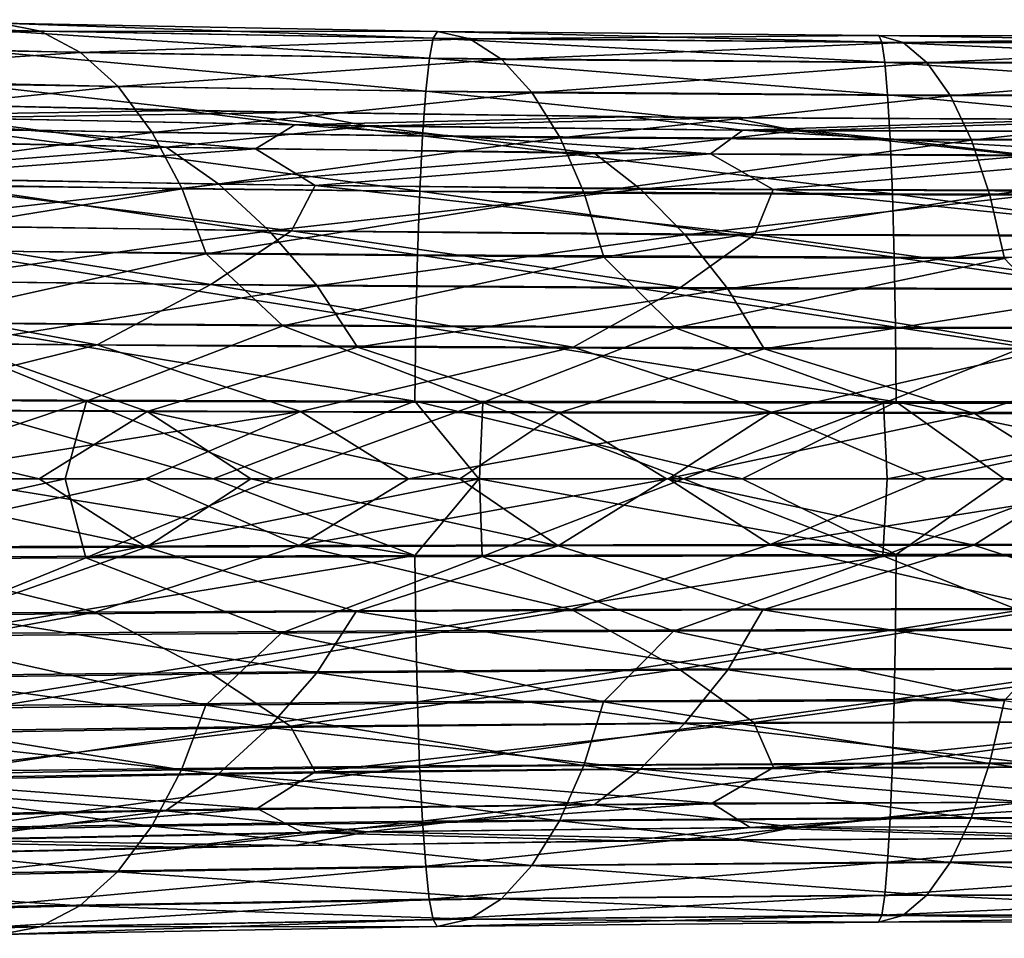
# Model space of a CAD drawing. Header units: metres. Extents: x -240 to 45, y -77 to 27.
# Tile 153 of 256: x -99 to -77, y -10 to 10. Entities that reach past the tile are written whole.
import ezdxf

# ---------------------------------------------------------------- set-up
doc = ezdxf.new("R2010")
doc.units = ezdxf.units.M
doc.layers.add('solid_MASSBILD_K_E_SW0001', color=7, linetype='CONTINUOUS')

msp = doc.modelspace()

# ---------------------------------------------------------------- linework, layer by layer
at = {"layer": 'solid_MASSBILD_K_E_SW0001'}
for points in [[(-98.407379, 9.877943, 367.251221), (-107.756943, 10.127738, 365.563782), (-99.299454, 10.048598, 368.892883)], [(-106.713608, 9.639575, 364.020782), (-107.756943, 10.127738, 365.563782), (-98.407379, 9.877943, 367.251221)], [(-99.299454, 10.048598, 368.892883), (-99.548431, 9.898787, 370.624603), (-89.743271, 9.722476, 371.506622)], [(-89.651009, 9.870008, 369.792175), (-99.299454, 10.048598, 368.892883), (-89.743271, 9.722476, 371.506622)], [(-98.407379, 9.877943, 367.251221), (-99.299454, 10.048598, 368.892883), (-89.651009, 9.870008, 369.792175)], [(-97.530266, 9.407645, 365.663055), (-106.713608, 9.639575, 364.020782), (-98.407379, 9.877943, 367.251221)], [(-99.548431, 9.898787, 370.624603), (-99.784882, 9.447427, 372.304962), (-89.827881, 9.278839, 373.169647)], [(-89.743271, 9.722476, 371.506622), (-99.548431, 9.898787, 370.624603), (-89.827881, 9.278839, 373.169647)], [(-88.934258, 9.708456, 368.108063), (-98.407379, 9.877943, 367.251221), (-89.651009, 9.870008, 369.792175)], [(-97.530266, 9.407645, 365.663055), (-98.407379, 9.877943, 367.251221), (-88.934258, 9.708456, 368.108063)], [(-89.651009, 9.870008, 369.792175), (-89.743271, 9.722476, 371.506622), (-79.845978, 9.629697, 371.510223)], [(-79.910355, 9.776164, 369.812531), (-89.651009, 9.870008, 369.792175), (-79.845978, 9.629697, 371.510223)], [(-88.934258, 9.708456, 368.108063), (-89.651009, 9.870008, 369.792175), (-79.910355, 9.776164, 369.812531)], [(-105.725937, 8.86136, 362.578735), (-106.713608, 9.639575, 364.020782), (-97.530266, 9.407645, 365.663055)], [(-88.227501, 9.25211, 366.475494), (-97.530266, 9.407645, 365.663055), (-88.934258, 9.708456, 368.108063)], [(-89.743271, 9.722476, 371.506622), (-89.827881, 9.278839, 373.169647), (-79.778847, 9.190022, 373.156433)], [(-79.845978, 9.629697, 371.510223), (-89.743271, 9.722476, 371.506622), (-79.778847, 9.190022, 373.156433)], [(-79.371948, 9.622042, 368.087402), (-88.934258, 9.708456, 368.108063), (-79.910355, 9.776164, 369.812531)], [(-88.227501, 9.25211, 366.475494), (-88.934258, 9.708456, 368.108063), (-79.371948, 9.622042, 368.087402)], [(-78.838554, 9.175443, 366.412109), (-88.227501, 9.25211, 366.475494), (-79.371948, 9.622042, 368.087402)], [(-79.910355, 9.776164, 369.812531), (-79.845978, 9.629697, 371.510223), (-69.926811, 9.62046, 370.607574)], [(-70.147408, 9.76701, 368.926483), (-79.910355, 9.776164, 369.812531), (-69.926811, 9.62046, 370.607574)], [(-79.371948, 9.622042, 368.087402), (-79.910355, 9.776164, 369.812531), (-70.147408, 9.76701, 368.926483)], [(-79.845978, 9.629697, 371.510223), (-79.778847, 9.190022, 373.156433), (-69.708427, 9.181038, 372.237213)], [(-69.926811, 9.62046, 370.607574), (-79.845978, 9.629697, 371.510223), (-69.708427, 9.181038, 372.237213)], [(-69.7938, 9.618237, 367.164734), (-79.371948, 9.622042, 368.087402), (-70.147408, 9.76701, 368.926483)], [(-78.838554, 9.175443, 366.412109), (-79.371948, 9.622042, 368.087402), (-69.7938, 9.618237, 367.164734)], [(-69.440742, 9.176813, 365.451508), (-78.838554, 9.175443, 366.412109), (-69.7938, 9.618237, 367.164734)], [(-96.6987, 8.653421, 364.175751), (-105.725937, 8.86136, 362.578735), (-97.530266, 9.407645, 365.663055)], [(-99.784882, 9.447427, 372.304962), (-100.006882, 8.708351, 373.881989), (-89.907379, 8.552675, 374.730316)], [(-89.827881, 9.278839, 373.169647), (-99.784882, 9.447427, 372.304962), (-89.907379, 8.552675, 374.730316)], [(-96.6987, 8.653421, 364.175751), (-97.530266, 9.407645, 365.663055), (-88.227501, 9.25211, 366.475494)], [(-87.556007, 8.515654, 364.943756), (-96.6987, 8.653421, 364.175751), (-88.227501, 9.25211, 366.475494)], [(-89.827881, 9.278839, 373.169647), (-89.907379, 8.552675, 374.730316), (-79.715958, 8.470572, 374.701233)], [(-79.778847, 9.190022, 373.156433), (-89.827881, 9.278839, 373.169647), (-79.715958, 8.470572, 374.701233)], [(-87.556007, 8.515654, 364.943756), (-88.227501, 9.25211, 366.475494), (-78.838554, 9.175443, 366.412109)], [(-78.330055, 8.45018, 364.837799), (-87.556007, 8.515654, 364.943756), (-78.838554, 9.175443, 366.412109)], [(-79.778847, 9.190022, 373.156433), (-79.715958, 8.470572, 374.701233), (-69.503616, 8.462145, 373.766449)], [(-69.708427, 9.181038, 372.237213), (-79.778847, 9.190022, 373.156433), (-69.503616, 8.462145, 373.766449)], [(-78.330055, 8.45018, 364.837799), (-78.838554, 9.175443, 366.412109), (-69.440742, 9.176813, 365.451508)], [(-69.102455, 8.455903, 363.839447), (-78.330055, 8.45018, 364.837799), (-69.440742, 9.176813, 365.451508)], [(-104.827591, 7.818356, 361.279907), (-105.725937, 8.86136, 362.578735), (-96.6987, 8.653421, 364.175751)], [(-100.006882, 8.708351, 373.881989), (-100.207687, 7.704006, 375.307648), (-89.979362, 7.566062, 376.141083)], [(-89.907379, 8.552675, 374.730316), (-100.006882, 8.708351, 373.881989), (-89.979362, 7.566062, 376.141083)], [(-95.941528, 7.639268, 362.833679), (-104.827591, 7.818356, 361.279907), (-96.6987, 8.653421, 364.175751)], [(-95.941528, 7.639268, 362.833679), (-96.6987, 8.653421, 364.175751), (-87.556007, 8.515654, 364.943756)], [(-86.943611, 7.522031, 363.559265), (-95.941528, 7.639268, 362.833679), (-87.556007, 8.515654, 364.943756)], [(-89.907379, 8.552675, 374.730316), (-89.979362, 7.566062, 376.141083), (-79.659241, 7.493238, 376.097595)], [(-79.715958, 8.470572, 374.701233), (-89.907379, 8.552675, 374.730316), (-79.659241, 7.493238, 376.097595)], [(-86.943611, 7.522031, 363.559265), (-87.556007, 8.515654, 364.943756), (-78.330055, 8.45018, 364.837799)], [(-104.98365, 8.354635, 368.753967), (-95.26162, 8.128011, 370.136353), (-102.579643, 8.004153, 370.710144)], [(-102.261574, 8.286319, 367.666107), (-95.26162, 8.128011, 370.136353), (-104.98365, 8.354635, 368.753967)], [(-92.744133, 8.082819, 368.848114), (-95.26162, 8.128011, 370.136353), (-102.261574, 8.286319, 367.666107)], [(-92.744133, 8.082819, 368.848114), (-102.261574, 8.286319, 367.666107), (-100.516975, 7.964034, 366.421783)], [(-77.865242, 7.468389, 363.412811), (-86.943611, 7.522031, 363.559265), (-78.330055, 8.45018, 364.837799)], [(-79.715958, 8.470572, 374.701233), (-79.659241, 7.493238, 376.097595), (-69.318642, 7.485666, 375.148712)], [(-69.503616, 8.462145, 373.766449), (-79.715958, 8.470572, 374.701233), (-69.318642, 7.485666, 375.148712)], [(-77.865242, 7.468389, 363.412811), (-78.330055, 8.45018, 364.837799), (-69.102455, 8.455903, 363.839447)], [(-68.792297, 7.477108, 362.378693), (-77.865242, 7.468389, 363.412811), (-69.102455, 8.455903, 363.839447)], [(-95.26162, 8.128011, 370.136353), (-92.795403, 7.808633, 371.830231), (-102.579643, 8.004153, 370.710144)], [(-92.744133, 8.082819, 368.848114), (-100.516975, 7.964034, 366.421783), (-91.175735, 7.781448, 367.486938)], [(-95.26162, 8.128011, 370.136353), (-85.424835, 7.985255, 370.655243), (-92.795403, 7.808633, 371.830231)], [(-92.744133, 8.082819, 368.848114), (-85.424835, 7.985255, 370.655243), (-95.26162, 8.128011, 370.136353)], [(-83.122269, 7.962187, 369.169525), (-85.424835, 7.985255, 370.655243), (-92.744133, 8.082819, 368.848114)], [(-83.122269, 7.962187, 369.169525), (-92.744133, 8.082819, 368.848114), (-91.175735, 7.781448, 367.486938)], [(-100.516975, 7.964034, 366.421783), (-104.971909, 7.522672, 364.134644), (-95.632706, 7.312816, 365.666077)], [(-93.665115, 7.279858, 373.171906), (-103.59935, 7.46827, 372.004944), (-102.579643, 8.004153, 370.710144)], [(-93.665115, 7.279858, 373.171906), (-102.579643, 8.004153, 370.710144), (-92.795403, 7.808633, 371.830231)], [(-91.175735, 7.781448, 367.486938), (-100.516975, 7.964034, 366.421783), (-95.632706, 7.312816, 365.666077)], [(-85.424835, 7.985255, 370.655243), (-82.909164, 7.693216, 372.095917), (-92.795403, 7.808633, 371.830231)], [(-83.122269, 7.962187, 369.169525), (-91.175735, 7.781448, 367.486938), (-81.735878, 7.678267, 367.692383)], [(-85.424835, 7.985255, 370.655243), (-75.517853, 7.928835, 370.266113), (-82.909164, 7.693216, 372.095917)], [(-83.122269, 7.962187, 369.169525), (-75.517853, 7.928835, 370.266113), (-85.424835, 7.985255, 370.655243)], [(-73.447327, 7.925973, 368.592102), (-75.517853, 7.928835, 370.266113), (-83.122269, 7.962187, 369.169525)], [(-73.447327, 7.925973, 368.592102), (-83.122269, 7.962187, 369.169525), (-81.735878, 7.678267, 367.692383)], [(-75.517853, 7.928835, 370.266113), (-72.973824, 7.659443, 371.469788), (-82.909164, 7.693216, 372.095917)], [(-73.447327, 7.925973, 368.592102), (-81.735878, 7.678267, 367.692383), (-72.255379, 7.655245, 367.005157)], [(-104.049126, 6.54327, 360.16217), (-104.827591, 7.818356, 361.279907), (-95.941528, 7.639268, 362.833679)], [(-95.284973, 6.396658, 361.67688), (-104.049126, 6.54327, 360.16217), (-95.941528, 7.639268, 362.833679)], [(-100.207687, 7.704006, 375.307648), (-100.381065, 6.464962, 376.538513), (-90.041534, 6.349041, 377.359039)], [(-89.979362, 7.566062, 376.141083), (-100.207687, 7.704006, 375.307648), (-90.041534, 6.349041, 377.359039)], [(-95.284973, 6.396658, 361.67688), (-95.941528, 7.639268, 362.833679), (-86.943611, 7.522031, 363.559265)], [(-91.175735, 7.781448, 367.486938), (-95.632706, 7.312816, 365.666077), (-86.172783, 7.17866, 366.323639)], [(-83.626114, 7.166341, 373.485352), (-93.665115, 7.279858, 373.171906), (-92.795403, 7.808633, 371.830231)], [(-83.626114, 7.166341, 373.485352), (-92.795403, 7.808633, 371.830231), (-82.909164, 7.693216, 372.095917)], [(-81.735878, 7.678267, 367.692383), (-91.175735, 7.781448, 367.486938), (-86.172783, 7.17866, 366.323639)], [(-81.735878, 7.678267, 367.692383), (-86.172783, 7.17866, 366.323639), (-76.632973, 7.122346, 366.060455)], [(-73.533096, 7.129468, 372.905823), (-83.626114, 7.166341, 373.485352), (-82.909164, 7.693216, 372.095917)], [(-73.533096, 7.129468, 372.905823), (-82.909164, 7.693216, 372.095917), (-72.973824, 7.659443, 371.469788)], [(-72.255379, 7.655245, 367.005157), (-81.735878, 7.678267, 367.692383), (-76.632973, 7.122346, 366.060455)], [(-95.632706, 7.312816, 365.666077), (-104.971909, 7.522672, 364.134644), (-103.670647, 6.67667, 363.057343)], [(-102.35495, 6.629694, 373.519257), (-103.59935, 7.46827, 372.004944), (-93.665115, 7.279858, 373.171906)], [(-86.412033, 6.301758, 362.364197), (-95.284973, 6.396658, 361.67688), (-86.943611, 7.522031, 363.559265)], [(-89.979362, 7.566062, 376.141083), (-90.041534, 6.349041, 377.359039), (-79.610306, 6.287793, 377.30304)], [(-79.659241, 7.493238, 376.097595), (-89.979362, 7.566062, 376.141083), (-79.610306, 6.287793, 377.30304)], [(-86.412033, 6.301758, 362.364197), (-86.943611, 7.522031, 363.559265), (-77.865242, 7.468389, 363.412811)], [(-77.46122, 6.259923, 362.181335), (-86.412033, 6.301758, 362.364197), (-77.865242, 7.468389, 363.412811)], [(-79.659241, 7.493238, 376.097595), (-79.610306, 6.287793, 377.30304), (-69.158981, 6.281352, 376.341949)], [(-69.318642, 7.485666, 375.148712), (-79.659241, 7.493238, 376.097595), (-69.158981, 6.281352, 376.341949)], [(-77.46122, 6.259923, 362.181335), (-77.865242, 7.468389, 363.412811), (-68.792297, 7.477108, 362.378693)], [(-68.522369, 6.269938, 361.115143), (-77.46122, 6.259923, 362.181335), (-68.792297, 7.477108, 362.378693)], [(-95.632706, 7.312816, 365.666077), (-103.670647, 6.67667, 363.057343), (-94.476334, 6.498293, 364.506744)], [(-92.345543, 6.472063, 374.540863), (-102.35495, 6.629694, 373.519257), (-93.665115, 7.279858, 373.171906)], [(-86.172783, 7.17866, 366.323639), (-95.632706, 7.312816, 365.666077), (-94.476334, 6.498293, 364.506744)], [(-86.172783, 7.17866, 366.323639), (-94.476334, 6.498293, 364.506744), (-85.165787, 6.387051, 365.082275)], [(-92.345543, 6.472063, 374.540863), (-93.665115, 7.279858, 373.171906), (-83.626114, 7.166341, 373.485352)], [(-76.632973, 7.122346, 366.060455), (-86.172783, 7.17866, 366.323639), (-85.165787, 6.387051, 365.082275)], [(-82.238579, 6.38086, 374.714966), (-92.345543, 6.472063, 374.540863), (-83.626114, 7.166341, 373.485352)], [(-76.632973, 7.122346, 366.060455), (-85.165787, 6.387051, 365.082275), (-75.781502, 6.344544, 364.739288)], [(-82.238579, 6.38086, 374.714966), (-83.626114, 7.166341, 373.485352), (-73.533096, 7.129468, 372.905823)], [(-72.089951, 6.357159, 374.00647), (-82.238579, 6.38086, 374.714966), (-73.533096, 7.129468, 372.905823)], [(-95.284973, 6.396658, 361.67688), (-103.416695, 5.07505, 359.258118), (-104.049126, 6.54327, 360.16217)], [(-94.476334, 6.498293, 364.506744), (-103.670647, 6.67667, 363.057343), (-102.428528, 5.610814, 362.143433)], [(-92.870598, 5.468683, 375.619781), (-102.994308, 5.604466, 374.576172), (-102.35495, 6.629694, 373.519257)], [(-92.870598, 5.468683, 375.619781), (-102.35495, 6.629694, 373.519257), (-92.345543, 6.472063, 374.540863)], [(-95.284973, 6.396658, 361.67688), (-94.751396, 4.963447, 360.740021), (-103.416695, 5.07505, 359.258118)], [(-94.476334, 6.498293, 364.506744), (-102.428528, 5.610814, 362.143433), (-93.363022, 5.467555, 363.508026)], [(-100.381065, 6.464962, 376.538513), (-100.52166, 5.028926, 377.537048), (-90.091911, 4.938653, 378.347015)], [(-90.041534, 6.349041, 377.359039), (-100.381065, 6.464962, 376.538513), (-90.091911, 4.938653, 378.347015)], [(-86.412033, 6.301758, 362.364197), (-94.751396, 4.963447, 360.740021), (-95.284973, 6.396658, 361.67688)], [(-86.412033, 6.301758, 362.364197), (-85.979759, 4.891913, 361.395203), (-94.751396, 4.963447, 360.740021)], [(-85.165787, 6.387051, 365.082275), (-94.476334, 6.498293, 364.506744), (-93.363022, 5.467555, 363.508026)], [(-85.165787, 6.387051, 365.082275), (-93.363022, 5.467555, 363.508026), (-84.185593, 5.380647, 363.999084)], [(-82.64785, 5.389163, 375.817047), (-92.870598, 5.468683, 375.619781), (-92.345543, 6.472063, 374.540863)], [(-82.64785, 5.389163, 375.817047), (-92.345543, 6.472063, 374.540863), (-82.238579, 6.38086, 374.714966)], [(-90.041534, 6.349041, 377.359039), (-90.091911, 4.938653, 378.347015), (-79.570564, 4.890922, 378.280853)], [(-79.610306, 6.287793, 377.30304), (-90.041534, 6.349041, 377.359039), (-79.570564, 4.890922, 378.280853)], [(-77.46122, 6.259923, 362.181335), (-85.979759, 4.891913, 361.395203), (-86.412033, 6.301758, 362.364197)], [(-75.781502, 6.344544, 364.739288), (-85.165787, 6.387051, 365.082275), (-84.185593, 5.380647, 363.999084)], [(-75.781502, 6.344544, 364.739288), (-84.185593, 5.380647, 363.999084), (-74.941566, 5.351153, 363.574768)], [(-72.380653, 5.366953, 375.131622), (-82.64785, 5.389163, 375.817047), (-82.238579, 6.38086, 374.714966)], [(-72.380653, 5.366953, 375.131622), (-82.238579, 6.38086, 374.714966), (-72.089951, 6.357159, 374.00647)], [(-77.46122, 6.259923, 362.181335), (-77.132484, 4.86143, 361.181885), (-85.979759, 4.891913, 361.395203)], [(-79.610306, 6.287793, 377.30304), (-79.570564, 4.890922, 378.280853), (-69.029419, 4.885858, 377.309814)], [(-69.158981, 6.281352, 376.341949), (-79.610306, 6.287793, 377.30304), (-69.029419, 4.885858, 377.309814)], [(-68.522369, 6.269938, 361.115143), (-77.132484, 4.86143, 361.181885), (-77.46122, 6.259923, 362.181335)], [(-94.646904, 4.287835, 376.407745), (-104.903397, 4.402012, 375.230652), (-102.994308, 5.604466, 374.576172)], [(-94.646904, 4.287835, 376.407745), (-102.994308, 5.604466, 374.576172), (-92.870598, 5.468683, 375.619781)], [(-93.363022, 5.467555, 363.508026), (-102.428528, 5.610814, 362.143433), (-101.258453, 4.362759, 361.427704)], [(-93.363022, 5.467555, 363.508026), (-101.258453, 4.362759, 361.427704), (-92.302147, 4.256466, 362.705505)], [(-84.283936, 4.217996, 376.736298), (-94.646904, 4.287835, 376.407745), (-92.870598, 5.468683, 375.619781)], [(-84.185593, 5.380647, 363.999084), (-93.363022, 5.467555, 363.508026), (-92.302147, 4.256466, 362.705505)], [(-84.283936, 4.217996, 376.736298), (-92.870598, 5.468683, 375.619781), (-82.64785, 5.389163, 375.817047)], [(-84.185593, 5.380647, 363.999084), (-92.302147, 4.256466, 362.705505), (-83.238037, 4.19392, 363.110565)], [(-73.864571, 4.193677, 376.175568), (-84.283936, 4.217996, 376.736298), (-82.64785, 5.389163, 375.817047)], [(-74.941566, 5.351153, 363.574768), (-84.185593, 5.380647, 363.999084), (-83.238037, 4.19392, 363.110565)], [(-74.941566, 5.351153, 363.574768), (-83.238037, 4.19392, 363.110565), (-74.115517, 4.175702, 362.60437)], [(-73.864571, 4.193677, 376.175568), (-82.64785, 5.389163, 375.817047), (-72.380653, 5.366953, 375.131622)], [(-103.416695, 5.07505, 359.258118), (-94.751396, 4.963447, 360.740021), (-101.619011, 3.444282, 358.873993)], [(-100.52166, 5.028926, 377.537048), (-100.62529, 3.439651, 378.272766), (-90.129074, 3.377853, 379.074951)], [(-90.091911, 4.938653, 378.347015), (-100.52166, 5.028926, 377.537048), (-90.129074, 3.377853, 379.074951)], [(-94.751396, 4.963447, 360.740021), (-93.060135, 3.37387, 360.199615), (-101.619011, 3.444282, 358.873993)], [(-94.751396, 4.963447, 360.740021), (-85.979759, 4.891913, 361.395203), (-93.060135, 3.37387, 360.199615)], [(-85.979759, 4.891913, 361.395203), (-84.401901, 3.330528, 360.702393), (-93.060135, 3.37387, 360.199615)], [(-90.091911, 4.938653, 378.347015), (-90.129074, 3.377853, 379.074951), (-79.541328, 3.345163, 379.001282)], [(-79.570564, 4.890922, 378.280853), (-90.091911, 4.938653, 378.347015), (-79.541328, 3.345163, 379.001282)], [(-85.979759, 4.891913, 361.395203), (-77.132484, 4.86143, 361.181885), (-84.401901, 3.330528, 360.702393)], [(-77.132484, 4.86143, 361.181885), (-75.678864, 3.314765, 360.344421), (-84.401901, 3.330528, 360.702393)], [(-79.570564, 4.890922, 378.280853), (-79.541328, 3.345163, 379.001282), (-68.934029, 3.341672, 378.022919)], [(-69.029419, 4.885858, 377.309814), (-79.570564, 4.890922, 378.280853), (-68.934029, 3.341672, 378.022919)], [(-97.159874, 2.957774, 376.875214), (-107.548393, 3.044114, 375.497467), (-104.903397, 4.402012, 375.230652)], [(-97.159874, 2.957774, 376.875214), (-104.903397, 4.402012, 375.230652), (-94.646904, 4.287835, 376.407745)], [(-92.302147, 4.256466, 362.705505), (-101.258453, 4.362759, 361.427704), (-100.288498, 2.97678, 360.916351)], [(-92.302147, 4.256466, 362.705505), (-100.288498, 2.97678, 360.916351), (-91.415802, 2.907237, 362.118195)], [(-86.654121, 2.902196, 377.400269), (-97.159874, 2.957774, 376.875214), (-94.646904, 4.287835, 376.407745)], [(-86.654121, 2.902196, 377.400269), (-94.646904, 4.287835, 376.407745), (-84.283936, 4.217996, 376.736298)], [(-83.238037, 4.19392, 363.110565), (-92.302147, 4.256466, 362.705505), (-91.415802, 2.907237, 362.118195)], [(-83.238037, 4.19392, 363.110565), (-91.415802, 2.907237, 362.118195), (-82.438705, 2.867492, 362.448212)], [(-76.076622, 2.878445, 377.027313), (-86.654121, 2.902196, 377.400269), (-84.283936, 4.217996, 376.736298)], [(-76.076622, 2.878445, 377.027313), (-84.283936, 4.217996, 376.736298), (-73.864571, 4.193677, 376.175568)], [(-74.115517, 4.175702, 362.60437), (-83.238037, 4.19392, 363.110565), (-82.438705, 2.867492, 362.448212)], [(-74.115517, 4.175702, 362.60437), (-82.438705, 2.867492, 362.448212), (-73.41114, 2.857782, 361.871216)], [(-97.394104, 1.714475, 359.176361), (-106.02256, 1.757722, 357.39856), (-101.619011, 3.444282, 358.873993)], [(-97.394104, 1.714475, 359.176361), (-101.619011, 3.444282, 358.873993), (-93.060135, 3.37387, 360.199615)], [(-100.62529, 3.439651, 378.272766), (-100.68882, 1.745547, 378.723236), (-90.151901, 1.71417, 379.52066)], [(-90.129074, 3.377853, 379.074951), (-100.62529, 3.439651, 378.272766), (-90.151901, 1.71417, 379.52066)], [(-88.646606, 1.685208, 360.120422), (-97.394104, 1.714475, 359.176361), (-93.060135, 3.37387, 360.199615)], [(-88.646606, 1.685208, 360.120422), (-93.060135, 3.37387, 360.199615), (-84.401901, 3.330528, 360.702393)], [(-90.129074, 3.377853, 379.074951), (-90.151901, 1.71417, 379.52066), (-79.523506, 1.697566, 379.442352)], [(-79.541328, 3.345163, 379.001282), (-90.129074, 3.377853, 379.074951), (-79.523506, 1.697566, 379.442352)], [(-79.808884, 1.670319, 360.184875), (-88.646606, 1.685208, 360.120422), (-84.401901, 3.330528, 360.702393)], [(-79.808884, 1.670319, 360.184875), (-84.401901, 3.330528, 360.702393), (-75.678864, 3.314765, 360.344421)], [(-70.952888, 1.669696, 359.346588), (-79.808884, 1.670319, 360.184875), (-75.678864, 3.314765, 360.344421)], [(-79.541328, 3.345163, 379.001282), (-79.523506, 1.697566, 379.442352), (-68.875702, 1.695786, 378.459503)], [(-68.934029, 3.341672, 378.022919), (-79.541328, 3.345163, 379.001282), (-68.875702, 1.695786, 378.459503)], [(-102.96489, 1.526053, 376.634308), (-107.548393, 3.044114, 375.497467), (-97.159874, 2.957774, 376.875214)], [(-100.288498, 2.97678, 360.916351), (-105.012917, 1.527144, 359.48996), (-96.055199, 1.483242, 361.183014)], [(-92.670525, 1.489638, 377.618347), (-102.96489, 1.526053, 376.634308), (-97.159874, 2.957774, 376.875214)], [(-91.415802, 2.907237, 362.118195), (-100.288498, 2.97678, 360.916351), (-96.055199, 1.483242, 361.183014)], [(-92.670525, 1.489638, 377.618347), (-97.159874, 2.957774, 376.875214), (-86.654121, 2.902196, 377.400269)], [(-91.415802, 2.907237, 362.118195), (-96.055199, 1.483242, 361.183014), (-86.9701, 1.454818, 361.99118)], [(-82.279716, 1.468578, 377.761017), (-92.670525, 1.489638, 377.618347), (-86.654121, 2.902196, 377.400269)], [(-82.438705, 2.867492, 362.448212), (-91.415802, 2.907237, 362.118195), (-86.9701, 1.454818, 361.99118)], [(-82.438705, 2.867492, 362.448212), (-86.9701, 1.454818, 361.99118), (-77.795341, 1.442258, 361.86554)], [(-82.279716, 1.468578, 377.761017), (-86.654121, 2.902196, 377.400269), (-76.076622, 2.878445, 377.027313)], [(-73.41114, 2.857782, 361.871216), (-82.438705, 2.867492, 362.448212), (-77.795341, 1.442258, 361.86554)], [(-71.848549, 1.463121, 377.02713), (-82.279716, 1.468578, 377.761017), (-76.076622, 2.878445, 377.027313)], [(-73.41114, 2.857782, 361.871216), (-77.795341, 1.442258, 361.86554), (-68.629379, 1.445179, 360.789642)], [(-97.394104, 1.714475, 359.176361), (-102.522499, 0, 358.067688), (-106.02256, 1.757722, 357.39856)], [(-100.68882, 1.745547, 378.723236), (-100.541763, 0, 378.894165), (-94.59948, 0, 379.440643)], [(-90.151901, 1.71417, 379.52066), (-100.68882, 1.745547, 378.723236), (-94.59948, 0, 379.440643)], [(-105.012917, 1.527144, 359.48996), (-103.159065, 0, 359.771332), (-98.437958, 0, 360.680969)], [(-96.055199, 1.483242, 361.183014), (-105.012917, 1.527144, 359.48996), (-98.437958, 0, 360.680969)], [(-92.670525, 1.489638, 377.618347), (-101.980415, 0, 376.906647), (-102.96489, 1.526053, 376.634308)], [(-97.394104, 1.714475, 359.176361), (-97.865105, 0, 358.951141), (-102.522499, 0, 358.067688)], [(-97.394104, 1.714475, 359.176361), (-93.264412, 0, 359.582977), (-97.865105, 0, 358.951141)], [(-88.646606, 1.685208, 360.120422), (-93.264412, 0, 359.582977), (-97.394104, 1.714475, 359.176361)], [(-90.151901, 1.71417, 379.52066), (-94.59948, 0, 379.440643), (-88.73468, 0, 379.711761)], [(-88.646606, 1.685208, 360.120422), (-88.722481, 0, 359.970612), (-93.264412, 0, 359.582977)], [(-90.151901, 1.71417, 379.52066), (-88.73468, 0, 379.711761), (-82.925133, 0, 379.714111)], [(-79.523506, 1.697566, 379.442352), (-90.151901, 1.71417, 379.52066), (-82.925133, 0, 379.714111)], [(-88.646606, 1.685208, 360.120422), (-84.219231, 0, 360.121124), (-88.722481, 0, 359.970612)], [(-79.808884, 1.670319, 360.184875), (-84.219231, 0, 360.121124), (-88.646606, 1.685208, 360.120422)], [(-79.808884, 1.670319, 360.184875), (-79.725685, 0, 360.037354), (-84.219231, 0, 360.121124)], [(-79.523506, 1.697566, 379.442352), (-82.925133, 0, 379.714111), (-77.142303, 0, 379.450012)], [(-70.952888, 1.669696, 359.346588), (-79.725685, 0, 360.037354), (-79.808884, 1.670319, 360.184875)], [(-70.952888, 1.669696, 359.346588), (-75.22831, 0, 359.720215), (-79.725685, 0, 360.037354)], [(-79.523506, 1.697566, 379.442352), (-77.142303, 0, 379.450012), (-71.371223, 0, 378.920715)], [(-68.875702, 1.695786, 378.459503), (-79.523506, 1.697566, 379.442352), (-71.371223, 0, 378.920715)], [(-92.670525, 1.489638, 377.618347), (-96.093811, 0, 377.522949), (-101.980415, 0, 376.906647)], [(-96.055199, 1.483242, 361.183014), (-98.437958, 0, 360.680969), (-93.769829, 0, 361.33728)], [(-92.670525, 1.489638, 377.618347), (-90.288803, 0, 377.864929), (-96.093811, 0, 377.522949)], [(-96.055199, 1.483242, 361.183014), (-93.769829, 0, 361.33728), (-89.158379, 0, 361.747223)], [(-86.9701, 1.454818, 361.99118), (-96.055199, 1.483242, 361.183014), (-89.158379, 0, 361.747223)], [(-82.279716, 1.468578, 377.761017), (-90.288803, 0, 377.864929), (-92.670525, 1.489638, 377.618347)], [(-82.279716, 1.468578, 377.761017), (-84.550217, 0, 377.940308), (-90.288803, 0, 377.864929)], [(-86.9701, 1.454818, 361.99118), (-89.158379, 0, 361.747223), (-84.597427, 0, 361.917633)], [(-77.795341, 1.442258, 361.86554), (-86.9701, 1.454818, 361.99118), (-84.597427, 0, 361.917633)], [(-77.795341, 1.442258, 361.86554), (-84.597427, 0, 361.917633), (-75.495789, 0, 361.553253)], [(-82.279716, 1.468578, 377.761017), (-78.846649, 0, 377.752747), (-84.550217, 0, 377.940308)], [(-71.848549, 1.463121, 377.02713), (-78.846649, 0, 377.752747), (-82.279716, 1.468578, 377.761017)], [(-71.848549, 1.463121, 377.02713), (-73.153839, 0, 377.303436), (-78.846649, 0, 377.752747)], [(-68.629379, 1.445179, 360.789642), (-77.795341, 1.442258, 361.86554), (-75.495789, 0, 361.553253)], [(-100.541763, 0, 378.894165), (-100.689491, -1.717896, 378.728027), (-90.152145, -1.687016, 379.525421)], [(-94.59948, 0, 379.440643), (-100.541763, 0, 378.894165), (-90.152145, -1.687016, 379.525421)], [(-92.7024, -1.46763, 377.620697), (-96.093811, 0, 377.522949), (-90.288803, 0, 377.864929)], [(-88.73468, 0, 379.711761), (-94.59948, 0, 379.440643), (-90.152145, -1.687016, 379.525421)], [(-92.7024, -1.46763, 377.620697), (-90.288803, 0, 377.864929), (-84.550217, 0, 377.940308)], [(-82.310127, -1.446833, 377.7659), (-92.7024, -1.46763, 377.620697), (-84.550217, 0, 377.940308)], [(-88.73468, 0, 379.711761), (-90.152145, -1.687016, 379.525421), (-79.523315, -1.670675, 379.447052)], [(-82.925133, 0, 379.714111), (-88.73468, 0, 379.711761), (-79.523315, -1.670675, 379.447052)], [(-82.310127, -1.446833, 377.7659), (-84.550217, 0, 377.940308), (-78.846649, 0, 377.752747)], [(-77.142303, 0, 379.450012), (-82.925133, 0, 379.714111), (-79.523315, -1.670675, 379.447052)], [(-82.310127, -1.446833, 377.7659), (-78.846649, 0, 377.752747), (-73.153839, 0, 377.303436)], [(-71.877258, -1.441414, 377.034393), (-82.310127, -1.446833, 377.7659), (-73.153839, 0, 377.303436)], [(-77.142303, 0, 379.450012), (-79.523315, -1.670675, 379.447052), (-68.875076, -1.668923, 378.464142)], [(-71.371223, 0, 378.920715), (-77.142303, 0, 379.450012), (-68.875076, -1.668923, 378.464142)], [(-97.865105, 0, 358.951141), (-97.410713, -1.74214, 359.178619), (-106.03997, -1.786112, 357.399231)], [(-102.522499, 0, 358.067688), (-97.865105, 0, 358.951141), (-106.03997, -1.786112, 357.399231)], [(-103.159065, 0, 359.771332), (-105.029625, -1.55023, 359.490356), (-96.071152, -1.505637, 361.184967)], [(-98.437958, 0, 360.680969), (-103.159065, 0, 359.771332), (-96.071152, -1.505637, 361.184967)], [(-102.998093, -1.503556, 376.634033), (-101.980415, 0, 376.906647), (-96.093811, 0, 377.522949)], [(-92.7024, -1.46763, 377.620697), (-102.998093, -1.503556, 376.634033), (-96.093811, 0, 377.522949)], [(-93.769829, 0, 361.33728), (-98.437958, 0, 360.680969), (-96.071152, -1.505637, 361.184967)], [(-97.865105, 0, 358.951141), (-93.264412, 0, 359.582977), (-97.410713, -1.74214, 359.178619)], [(-88.722481, 0, 359.970612), (-88.662323, -1.712373, 360.124268), (-97.410713, -1.74214, 359.178619)], [(-93.264412, 0, 359.582977), (-88.722481, 0, 359.970612), (-97.410713, -1.74214, 359.178619)], [(-93.769829, 0, 361.33728), (-96.071152, -1.505637, 361.184967), (-86.985207, -1.476755, 361.99469)], [(-89.158379, 0, 361.747223), (-93.769829, 0, 361.33728), (-86.985207, -1.476755, 361.99469)], [(-84.597427, 0, 361.917633), (-89.158379, 0, 361.747223), (-86.985207, -1.476755, 361.99469)], [(-88.722481, 0, 359.970612), (-84.219231, 0, 360.121124), (-88.662323, -1.712373, 360.124268)], [(-84.219231, 0, 360.121124), (-79.823647, -1.697218, 360.190247), (-88.662323, -1.712373, 360.124268)], [(-84.597427, 0, 361.917633), (-86.985207, -1.476755, 361.99469), (-77.809502, -1.463979, 361.870514)], [(-75.495789, 0, 361.553253), (-84.597427, 0, 361.917633), (-77.809502, -1.463979, 361.870514)], [(-84.219231, 0, 360.121124), (-79.725685, 0, 360.037354), (-79.823647, -1.697218, 360.190247)], [(-75.22831, 0, 359.720215), (-70.966492, -1.696561, 359.353333), (-79.823647, -1.697218, 360.190247)], [(-79.725685, 0, 360.037354), (-75.22831, 0, 359.720215), (-79.823647, -1.697218, 360.190247)], [(-75.495789, 0, 361.553253), (-77.809502, -1.463979, 361.870514), (-68.642395, -1.466921, 360.795929)], [(-97.199547, -2.936872, 376.879791), (-107.58992, -3.02272, 375.49881), (-102.998093, -1.503556, 376.634033)], [(-96.071152, -1.505637, 361.184967), (-105.029625, -1.55023, 359.490356), (-100.319244, -2.998519, 360.919128)], [(-97.199547, -2.936872, 376.879791), (-102.998093, -1.503556, 376.634033), (-92.7024, -1.46763, 377.620697)], [(-96.071152, -1.505637, 361.184967), (-100.319244, -2.998519, 360.919128), (-91.445023, -2.928367, 362.123779)], [(-86.69178, -2.88157, 377.40799), (-97.199547, -2.936872, 376.879791), (-92.7024, -1.46763, 377.620697)], [(-86.985207, -1.476755, 361.99469), (-96.071152, -1.505637, 361.184967), (-91.445023, -2.928367, 362.123779)], [(-86.69178, -2.88157, 377.40799), (-92.7024, -1.46763, 377.620697), (-82.310127, -1.446833, 377.7659)], [(-86.985207, -1.476755, 361.99469), (-91.445023, -2.928367, 362.123779), (-82.46627, -2.888234, 362.456573)], [(-77.809502, -1.463979, 361.870514), (-86.985207, -1.476755, 361.99469), (-82.46627, -2.888234, 362.456573)], [(-76.112038, -2.857876, 377.038055), (-86.69178, -2.88157, 377.40799), (-82.310127, -1.446833, 377.7659)], [(-77.809502, -1.463979, 361.870514), (-82.46627, -2.888234, 362.456573), (-73.436752, -2.878362, 361.882141)], [(-76.112038, -2.857876, 377.038055), (-82.310127, -1.446833, 377.7659), (-71.877258, -1.441414, 377.034393)], [(-68.642395, -1.466921, 360.795929), (-77.809502, -1.463979, 361.870514), (-73.436752, -2.878362, 361.882141)], [(-90.152145, -1.687016, 379.525421), (-100.689491, -1.717896, 378.728027), (-100.626633, -3.413262, 378.282257)], [(-90.152145, -1.687016, 379.525421), (-100.626633, -3.413262, 378.282257), (-90.129555, -3.351938, 379.084351)], [(-97.410713, -1.74214, 359.178619), (-88.662323, -1.712373, 360.124268), (-93.098495, -3.400206, 360.205048)], [(-88.662323, -1.712373, 360.124268), (-84.438286, -3.356402, 360.711395), (-93.098495, -3.400206, 360.205048)], [(-79.523315, -1.670675, 379.447052), (-90.152145, -1.687016, 379.525421), (-90.129555, -3.351938, 379.084351)], [(-79.523315, -1.670675, 379.447052), (-90.129555, -3.351938, 379.084351), (-79.540955, -3.319498, 379.010559)], [(-88.662323, -1.712373, 360.124268), (-79.823647, -1.697218, 360.190247), (-84.438286, -3.356402, 360.711395)], [(-79.823647, -1.697218, 360.190247), (-75.713005, -3.340402, 360.356842), (-84.438286, -3.356402, 360.711395)], [(-79.823647, -1.697218, 360.190247), (-70.966492, -1.696561, 359.353333), (-75.713005, -3.340402, 360.356842)], [(-68.875076, -1.668923, 378.464142), (-79.540955, -3.319498, 379.010559), (-68.932793, -3.316034, 378.032104)], [(-68.875076, -1.668923, 378.464142), (-79.523315, -1.670675, 379.447052), (-79.540955, -3.319498, 379.010559)], [(-106.03997, -1.786112, 357.399231), (-97.410713, -1.74214, 359.178619), (-101.659195, -3.471295, 358.875702)], [(-97.410713, -1.74214, 359.178619), (-93.098495, -3.400206, 360.205048), (-101.659195, -3.471295, 358.875702)], [(-104.94165, -4.382781, 375.23703), (-107.58992, -3.02272, 375.49881), (-97.199547, -2.936872, 376.879791)], [(-94.683052, -4.268949, 376.416962), (-104.94165, -4.382781, 375.23703), (-97.199547, -2.936872, 376.879791)], [(-100.319244, -2.998519, 360.919128), (-101.266006, -4.382465, 361.438599), (-92.308472, -4.275662, 362.716797)], [(-91.445023, -2.928367, 362.123779), (-100.319244, -2.998519, 360.919128), (-92.308472, -4.275662, 362.716797)], [(-94.683052, -4.268949, 376.416962), (-97.199547, -2.936872, 376.879791), (-86.69178, -2.88157, 377.40799)], [(-84.317818, -4.199264, 376.748322), (-94.683052, -4.268949, 376.416962), (-86.69178, -2.88157, 377.40799)], [(-91.445023, -2.928367, 362.123779), (-92.308472, -4.275662, 362.716797), (-83.243118, -4.212804, 363.122253)], [(-82.46627, -2.888234, 362.456573), (-91.445023, -2.928367, 362.123779), (-83.243118, -4.212804, 363.122253)], [(-84.317818, -4.199264, 376.748322), (-86.69178, -2.88157, 377.40799), (-76.112038, -2.857876, 377.038055)], [(-73.895958, -4.174909, 376.190247), (-84.317818, -4.199264, 376.748322), (-76.112038, -2.857876, 377.038055)], [(-82.46627, -2.888234, 362.456573), (-83.243118, -4.212804, 363.122253), (-74.119308, -4.194476, 362.616425)], [(-73.436752, -2.878362, 361.882141), (-82.46627, -2.888234, 362.456573), (-74.119308, -4.194476, 362.616425)], [(-94.759018, -4.987638, 360.753082), (-103.425705, -5.099816, 359.270691), (-101.659195, -3.471295, 358.875702)], [(-94.759018, -4.987638, 360.753082), (-101.659195, -3.471295, 358.875702), (-93.098495, -3.400206, 360.205048)], [(-90.129555, -3.351938, 379.084351), (-100.626633, -3.413262, 378.282257), (-100.523621, -5.004605, 377.550934)], [(-90.129555, -3.351938, 379.084351), (-100.523621, -5.004605, 377.550934), (-90.092613, -4.914766, 378.360779)], [(-85.985962, -4.915725, 361.408752), (-94.759018, -4.987638, 360.753082), (-93.098495, -3.400206, 360.205048)], [(-85.985962, -4.915725, 361.408752), (-93.098495, -3.400206, 360.205048), (-84.438286, -3.356402, 360.711395)], [(-79.540955, -3.319498, 379.010559), (-90.129555, -3.351938, 379.084351), (-90.092613, -4.914766, 378.360779)], [(-79.540955, -3.319498, 379.010559), (-90.092613, -4.914766, 378.360779), (-79.570015, -4.867265, 378.294464)], [(-77.137238, -4.885064, 361.195892), (-85.985962, -4.915725, 361.408752), (-84.438286, -3.356402, 360.711395)], [(-77.137238, -4.885064, 361.195892), (-84.438286, -3.356402, 360.711395), (-75.713005, -3.340402, 360.356842)], [(-68.932793, -3.316034, 378.032104), (-79.570015, -4.867265, 378.294464), (-69.027626, -4.862225, 377.323303)], [(-68.932793, -3.316034, 378.032104), (-79.540955, -3.319498, 379.010559), (-79.570015, -4.867265, 378.294464)], [(-103.017418, -5.587753, 374.588562), (-104.94165, -4.382781, 375.23703), (-94.683052, -4.268949, 376.416962)], [(-92.891731, -5.452262, 375.633667), (-103.017418, -5.587753, 374.588562), (-94.683052, -4.268949, 376.416962)], [(-92.308472, -4.275662, 362.716797), (-101.266006, -4.382465, 361.438599), (-93.373749, -5.484358, 363.522186)], [(-92.891731, -5.452262, 375.633667), (-94.683052, -4.268949, 376.416962), (-84.317818, -4.199264, 376.748322)], [(-92.308472, -4.275662, 362.716797), (-93.373749, -5.484358, 363.522186), (-84.194641, -5.397119, 364.014008)], [(-82.666924, -5.372869, 375.832397), (-92.891731, -5.452262, 375.633667), (-84.317818, -4.199264, 376.748322)], [(-83.243118, -4.212804, 363.122253), (-92.308472, -4.275662, 362.716797), (-84.194641, -5.397119, 364.014008)], [(-82.666924, -5.372869, 375.832397), (-84.317818, -4.199264, 376.748322), (-73.895958, -4.174909, 376.190247)], [(-83.243118, -4.212804, 363.122253), (-84.194641, -5.397119, 364.014008), (-74.948868, -5.367474, 363.590393)], [(-74.119308, -4.194476, 362.616425), (-83.243118, -4.212804, 363.122253), (-74.948868, -5.367474, 363.590393)], [(-72.397522, -5.350624, 375.148407), (-82.666924, -5.372869, 375.832397), (-73.895958, -4.174909, 376.190247)], [(-101.266006, -4.382465, 361.438599), (-102.440903, -5.628123, 362.156891), (-93.373749, -5.484358, 363.522186)], [(-95.294762, -6.41813, 361.693695), (-103.425705, -5.099816, 359.270691), (-94.759018, -4.987638, 360.753082)], [(-90.092613, -4.914766, 378.360779), (-100.523621, -5.004605, 377.550934), (-100.383591, -6.443449, 376.556396)], [(-90.092613, -4.914766, 378.360779), (-100.383591, -6.443449, 376.556396), (-90.042442, -6.327911, 377.376709)], [(-95.294762, -6.41813, 361.693695), (-94.759018, -4.987638, 360.753082), (-86.419998, -6.322862, 362.381622)], [(-86.419998, -6.322862, 362.381622), (-94.759018, -4.987638, 360.753082), (-85.985962, -4.915725, 361.408752)], [(-79.570015, -4.867265, 378.294464), (-90.092613, -4.914766, 378.360779), (-90.042442, -6.327911, 377.376709)], [(-79.570015, -4.867265, 378.294464), (-90.042442, -6.327911, 377.376709), (-79.609604, -6.266864, 377.320557)], [(-86.419998, -6.322862, 362.381622), (-85.985962, -4.915725, 361.408752), (-77.467316, -6.28084, 362.19928)], [(-77.467316, -6.28084, 362.19928), (-85.985962, -4.915725, 361.408752), (-77.137238, -4.885064, 361.195892)], [(-69.027626, -4.862225, 377.323303), (-79.609604, -6.266864, 377.320557), (-69.15667, -6.260444, 376.359283)], [(-69.027626, -4.862225, 377.323303), (-79.570015, -4.867265, 378.294464), (-79.609604, -6.266864, 377.320557)], [(-77.467316, -6.28084, 362.19928), (-77.137238, -4.885064, 361.195892), (-68.526505, -6.290847, 361.133606)], [(-104.060699, -6.565285, 360.178406), (-103.425705, -5.099816, 359.270691), (-95.294762, -6.41813, 361.693695)], [(-84.194641, -5.397119, 364.014008), (-93.373749, -5.484358, 363.522186), (-85.179176, -6.400563, 365.099823)], [(-92.344582, -6.458482, 374.558899), (-92.891731, -5.452262, 375.633667), (-82.666924, -5.372869, 375.832397)], [(-82.236069, -6.367487, 374.732544), (-92.344582, -6.458482, 374.558899), (-82.666924, -5.372869, 375.832397)], [(-84.194641, -5.397119, 364.014008), (-85.179176, -6.400563, 365.099823), (-75.792732, -6.357865, 364.757904)], [(-74.948868, -5.367474, 363.590393), (-84.194641, -5.397119, 364.014008), (-75.792732, -6.357865, 364.757904)], [(-82.236069, -6.367487, 374.732544), (-82.666924, -5.372869, 375.832397), (-72.397522, -5.350624, 375.148407)], [(-72.085915, -6.343852, 374.023712), (-82.236069, -6.367487, 374.732544), (-72.397522, -5.350624, 375.148407)], [(-102.440903, -5.628123, 362.156891), (-103.688141, -6.691018, 363.072693), (-94.491814, -6.512152, 364.523193)], [(-102.355553, -6.615767, 373.53775), (-103.017418, -5.587753, 374.588562), (-92.891731, -5.452262, 375.633667)], [(-93.373749, -5.484358, 363.522186), (-102.440903, -5.628123, 362.156891), (-94.491814, -6.512152, 364.523193)], [(-92.344582, -6.458482, 374.558899), (-102.355553, -6.615767, 373.53775), (-92.891731, -5.452262, 375.633667)], [(-93.373749, -5.484358, 363.522186), (-94.491814, -6.512152, 364.523193), (-85.179176, -6.400563, 365.099823)], [(-79.609604, -6.266864, 377.320557), (-90.042442, -6.327911, 377.376709), (-89.980438, -7.548331, 376.16217)], [(-79.609604, -6.266864, 377.320557), (-89.980438, -7.548331, 376.16217), (-79.658386, -7.475676, 376.118469)], [(-86.419998, -6.322862, 362.381622), (-77.467316, -6.28084, 362.19928), (-77.872429, -7.485954, 363.434174)], [(-69.15667, -6.260444, 376.359283), (-79.658386, -7.475676, 376.118469), (-69.315865, -7.468119, 375.169373)], [(-69.15667, -6.260444, 376.359283), (-79.609604, -6.266864, 377.320557), (-79.658386, -7.475676, 376.118469)], [(-77.467316, -6.28084, 362.19928), (-68.79715, -7.494637, 362.400635), (-77.872429, -7.485954, 363.434174)], [(-77.467316, -6.28084, 362.19928), (-68.526505, -6.290847, 361.133606), (-68.79715, -7.494637, 362.400635)], [(-104.060699, -6.565285, 360.178406), (-95.294762, -6.41813, 361.693695), (-95.95311, -7.657371, 362.85376)], [(-94.491814, -6.512152, 364.523193), (-103.688141, -6.691018, 363.072693), (-95.651443, -7.32324, 365.684326)], [(-93.625061, -7.269174, 373.195129), (-102.355553, -6.615767, 373.53775), (-92.344582, -6.458482, 374.558899)], [(-90.042442, -6.327911, 377.376709), (-100.383591, -6.443449, 376.556396), (-100.210686, -7.685955, 375.328979)], [(-90.042442, -6.327911, 377.376709), (-100.210686, -7.685955, 375.328979), (-89.980438, -7.548331, 376.16217)], [(-95.294762, -6.41813, 361.693695), (-86.953018, -7.539788, 363.580017), (-95.95311, -7.657371, 362.85376)], [(-94.491814, -6.512152, 364.523193), (-95.651443, -7.32324, 365.684326), (-86.189148, -7.188751, 366.343231)], [(-95.294762, -6.41813, 361.693695), (-86.419998, -6.322862, 362.381622), (-86.953018, -7.539788, 363.580017)], [(-85.179176, -6.400563, 365.099823), (-94.491814, -6.512152, 364.523193), (-86.189148, -7.188751, 366.343231)], [(-83.585617, -7.156145, 373.504669), (-93.625061, -7.269174, 373.195129), (-92.344582, -6.458482, 374.558899)], [(-83.585617, -7.156145, 373.504669), (-92.344582, -6.458482, 374.558899), (-82.236069, -6.367487, 374.732544)], [(-86.419998, -6.322862, 362.381622), (-77.872429, -7.485954, 363.434174), (-86.953018, -7.539788, 363.580017)], [(-85.179176, -6.400563, 365.099823), (-86.189148, -7.188751, 366.343231), (-76.646858, -7.13222, 366.081299)], [(-75.792732, -6.357865, 364.757904), (-85.179176, -6.400563, 365.099823), (-76.646858, -7.13222, 366.081299)], [(-73.4925, -7.119628, 372.921509), (-83.585617, -7.156145, 373.504669), (-82.236069, -6.367487, 374.732544)], [(-73.4925, -7.119628, 372.921509), (-82.236069, -6.367487, 374.732544), (-72.085915, -6.343852, 374.023712)], [(-103.688141, -6.691018, 363.072693), (-104.99295, -7.533542, 364.151581), (-95.651443, -7.32324, 365.684326)], [(-104.060699, -6.565285, 360.178406), (-95.95311, -7.657371, 362.85376), (-104.841293, -7.836953, 361.299286)], [(-93.625061, -7.269174, 373.195129), (-103.559937, -7.456982, 372.032227), (-102.355553, -6.615767, 373.53775)], [(-83.585617, -7.156145, 373.504669), (-92.628563, -7.799816, 371.863708), (-93.625061, -7.269174, 373.195129)], [(-83.585617, -7.156145, 373.504669), (-82.746017, -7.685937, 372.114197), (-92.628563, -7.799816, 371.863708)], [(-76.646858, -7.13222, 366.081299), (-86.189148, -7.188751, 366.343231), (-81.754066, -7.684455, 367.714142)], [(-73.4925, -7.119628, 372.921509), (-82.746017, -7.685937, 372.114197), (-83.585617, -7.156145, 373.504669)], [(-73.4925, -7.119628, 372.921509), (-72.815796, -7.653503, 371.473907), (-82.746017, -7.685937, 372.114197)], [(-76.646858, -7.13222, 366.081299), (-81.754066, -7.684455, 367.714142), (-72.270798, -7.661256, 367.028351)], [(-95.651443, -7.32324, 365.684326), (-104.99295, -7.533542, 364.151581), (-100.540291, -7.970812, 366.440491)], [(-93.625061, -7.269174, 373.195129), (-102.409889, -7.993673, 370.759247), (-103.559937, -7.456982, 372.032227)], [(-93.625061, -7.269174, 373.195129), (-92.628563, -7.799816, 371.863708), (-102.409889, -7.993673, 370.759247)], [(-95.651443, -7.32324, 365.684326), (-100.540291, -7.970812, 366.440491), (-91.196526, -7.787896, 367.507141)], [(-86.189148, -7.188751, 366.343231), (-95.651443, -7.32324, 365.684326), (-91.196526, -7.787896, 367.507141)], [(-86.189148, -7.188751, 366.343231), (-91.196526, -7.787896, 367.507141), (-81.754066, -7.684455, 367.714142)], [(-89.980438, -7.548331, 376.16217), (-100.210686, -7.685955, 375.328979), (-100.010277, -8.694312, 373.906097)], [(-89.980438, -7.548331, 376.16217), (-100.010277, -8.694312, 373.906097), (-89.908592, -8.538884, 374.75415)], [(-95.95311, -7.657371, 362.85376), (-86.953018, -7.539788, 363.580017), (-87.56649, -8.529521, 364.967194)], [(-79.658386, -7.475676, 376.118469), (-89.980438, -7.548331, 376.16217), (-89.908592, -8.538884, 374.75415)], [(-79.658386, -7.475676, 376.118469), (-89.908592, -8.538884, 374.75415), (-79.714989, -8.456909, 374.724823)], [(-86.953018, -7.539788, 363.580017), (-78.338036, -8.463861, 364.861908), (-87.56649, -8.529521, 364.967194)], [(-86.953018, -7.539788, 363.580017), (-77.872429, -7.485954, 363.434174), (-78.338036, -8.463861, 364.861908)], [(-69.315865, -7.468119, 375.169373), (-79.714989, -8.456909, 374.724823), (-69.500488, -8.448494, 373.789825)], [(-69.315865, -7.468119, 375.169373), (-79.658386, -7.475676, 376.118469), (-79.714989, -8.456909, 374.724823)], [(-77.872429, -7.485954, 363.434174), (-69.107811, -8.469522, 363.864166), (-78.338036, -8.463861, 364.861908)], [(-77.872429, -7.485954, 363.434174), (-68.79715, -7.494637, 362.400635), (-69.107811, -8.469522, 363.864166)], [(-104.841293, -7.836953, 361.299286), (-95.95311, -7.657371, 362.85376), (-96.711639, -8.667598, 364.198486)], [(-102.409889, -7.993673, 370.759247), (-92.628563, -7.799816, 371.863708), (-95.303993, -8.126685, 370.154877)], [(-91.196526, -7.787896, 367.507141), (-100.540291, -7.970812, 366.440491), (-92.806534, -8.085935, 368.865662)], [(-95.95311, -7.657371, 362.85376), (-87.56649, -8.529521, 364.967194), (-96.711639, -8.667598, 364.198486)], [(-92.628563, -7.799816, 371.863708), (-85.463852, -7.983595, 370.677094), (-95.303993, -8.126685, 370.154877)], [(-91.196526, -7.787896, 367.507141), (-92.806534, -8.085935, 368.865662), (-83.180634, -7.964711, 369.192352)], [(-92.628563, -7.799816, 371.863708), (-82.746017, -7.685937, 372.114197), (-85.463852, -7.983595, 370.677094)], [(-81.754066, -7.684455, 367.714142), (-91.196526, -7.787896, 367.507141), (-83.180634, -7.964711, 369.192352)], [(-82.746017, -7.685937, 372.114197), (-75.553253, -7.926848, 370.291168), (-85.463852, -7.983595, 370.677094)], [(-81.754066, -7.684455, 367.714142), (-83.180634, -7.964711, 369.192352), (-73.501152, -7.92798, 368.619873)], [(-82.746017, -7.685937, 372.114197), (-72.815796, -7.653503, 371.473907), (-75.553253, -7.926848, 370.291168)], [(-72.270798, -7.661256, 367.028351), (-81.754066, -7.684455, 367.714142), (-73.501152, -7.92798, 368.619873)], [(-104.841293, -7.836953, 361.299286), (-96.711639, -8.667598, 364.198486), (-105.741264, -8.875963, 362.600739)], [(-102.409889, -7.993673, 370.759247), (-95.303993, -8.126685, 370.154877), (-105.029198, -8.353638, 368.769104)], [(-100.540291, -7.970812, 366.440491), (-102.327744, -8.290071, 367.678253), (-92.806534, -8.085935, 368.865662)], [(-92.806534, -8.085935, 368.865662), (-95.303993, -8.126685, 370.154877), (-85.463852, -7.983595, 370.677094)], [(-83.180634, -7.964711, 369.192352), (-92.806534, -8.085935, 368.865662), (-85.463852, -7.983595, 370.677094)], [(-83.180634, -7.964711, 369.192352), (-85.463852, -7.983595, 370.677094), (-75.553253, -7.926848, 370.291168)], [(-73.501152, -7.92798, 368.619873), (-83.180634, -7.964711, 369.192352), (-75.553253, -7.926848, 370.291168)], [(-102.327744, -8.290071, 367.678253), (-105.029198, -8.353638, 368.769104), (-95.303993, -8.126685, 370.154877)], [(-92.806534, -8.085935, 368.865662), (-102.327744, -8.290071, 367.678253), (-95.303993, -8.126685, 370.154877)], [(-79.714989, -8.456909, 374.724823), (-89.908592, -8.538884, 374.75415), (-89.829193, -9.269406, 373.195526)], [(-79.714989, -8.456909, 374.724823), (-89.829193, -9.269406, 373.195526), (-79.777802, -9.180676, 373.182037)], [(-87.56649, -8.529521, 364.967194), (-78.338036, -8.463861, 364.861908), (-78.846962, -9.184821, 366.438232)], [(-69.500488, -8.448494, 373.789825), (-79.777802, -9.180676, 373.182037), (-69.705032, -9.171698, 372.262604)], [(-69.500488, -8.448494, 373.789825), (-79.714989, -8.456909, 374.724823), (-79.777802, -9.180676, 373.182037)], [(-78.338036, -8.463861, 364.861908), (-69.446335, -9.186112, 365.478241), (-78.846962, -9.184821, 366.438232)], [(-78.338036, -8.463861, 364.861908), (-69.107811, -8.469522, 363.864166), (-69.446335, -9.186112, 365.478241)], [(-105.741264, -8.875963, 362.600739), (-96.711639, -8.667598, 364.198486), (-97.544037, -9.417449, 365.687775)], [(-89.908592, -8.538884, 374.75415), (-100.010277, -8.694312, 373.906097), (-99.788567, -9.437828, 372.331116)], [(-89.908592, -8.538884, 374.75415), (-99.788567, -9.437828, 372.331116), (-89.829193, -9.269406, 373.195526)], [(-96.711639, -8.667598, 364.198486), (-88.238617, -9.261659, 366.500916), (-97.544037, -9.417449, 365.687775)], [(-96.711639, -8.667598, 364.198486), (-87.56649, -8.529521, 364.967194), (-88.238617, -9.261659, 366.500916)], [(-87.56649, -8.529521, 364.967194), (-78.846962, -9.184821, 366.438232), (-88.238617, -9.261659, 366.500916)], [(-105.741264, -8.875963, 362.600739), (-97.544037, -9.417449, 365.687775), (-106.729965, -9.649715, 364.044769)], [(-89.829193, -9.269406, 373.195526), (-99.788567, -9.437828, 372.331116), (-99.552284, -9.893918, 370.652039)], [(-89.829193, -9.269406, 373.195526), (-99.552284, -9.893918, 370.652039), (-89.744652, -9.717689, 371.533752)], [(-97.544037, -9.417449, 365.687775), (-88.238617, -9.261659, 366.500916), (-88.945541, -9.713382, 368.134705)], [(-79.777802, -9.180676, 373.182037), (-89.829193, -9.269406, 373.195526), (-89.744652, -9.717689, 371.533752)], [(-79.777802, -9.180676, 373.182037), (-89.744652, -9.717689, 371.533752), (-79.844879, -9.624951, 371.537079)], [(-88.238617, -9.261659, 366.500916), (-79.380409, -9.62683, 368.114716), (-88.945541, -9.713382, 368.134705)], [(-88.238617, -9.261659, 366.500916), (-78.846962, -9.184821, 366.438232), (-79.380409, -9.62683, 368.114716)], [(-69.705032, -9.171698, 372.262604), (-79.844879, -9.624951, 371.537079), (-69.923248, -9.615715, 370.634155)], [(-69.705032, -9.171698, 372.262604), (-79.777802, -9.180676, 373.182037), (-79.844879, -9.624951, 371.537079)], [(-78.846962, -9.184821, 366.438232), (-69.799339, -9.62294, 367.192657), (-79.380409, -9.62683, 368.114716)], [(-78.846962, -9.184821, 366.438232), (-69.446335, -9.186112, 365.478241), (-69.799339, -9.62294, 367.192657)], [(-106.729965, -9.649715, 364.044769), (-97.544037, -9.417449, 365.687775), (-98.421432, -9.883053, 367.277191)], [(-97.544037, -9.417449, 365.687775), (-88.945541, -9.713382, 368.134705), (-98.421432, -9.883053, 367.277191)], [(-106.729965, -9.649715, 364.044769), (-98.421432, -9.883053, 367.277191), (-107.773705, -10.133077, 365.58905)], [(-89.744652, -9.717689, 371.533752), (-99.552284, -9.893918, 370.652039), (-99.308624, -10.048728, 368.919983)], [(-89.744652, -9.717689, 371.533752), (-99.308624, -10.048728, 368.919983), (-89.657509, -9.870085, 369.819458)], [(-98.421432, -9.883053, 367.277191), (-88.945541, -9.713382, 368.134705), (-89.657509, -9.870085, 369.819458)], [(-79.844879, -9.624951, 371.537079), (-89.744652, -9.717689, 371.533752), (-89.657509, -9.870085, 369.819458)], [(-79.844879, -9.624951, 371.537079), (-89.657509, -9.870085, 369.819458), (-79.914169, -9.776189, 369.840027)], [(-88.945541, -9.713382, 368.134705), (-79.914169, -9.776189, 369.840027), (-89.657509, -9.870085, 369.819458)], [(-88.945541, -9.713382, 368.134705), (-79.380409, -9.62683, 368.114716), (-79.914169, -9.776189, 369.840027)], [(-69.923248, -9.615715, 370.634155), (-79.914169, -9.776189, 369.840027), (-70.148483, -9.766991, 368.954102)], [(-69.923248, -9.615715, 370.634155), (-79.844879, -9.624951, 371.537079), (-79.914169, -9.776189, 369.840027)], [(-79.380409, -9.62683, 368.114716), (-70.148483, -9.766991, 368.954102), (-79.914169, -9.776189, 369.840027)], [(-79.380409, -9.62683, 368.114716), (-69.799339, -9.62294, 367.192657), (-70.148483, -9.766991, 368.954102)], [(-107.773705, -10.133077, 365.58905), (-98.421432, -9.883053, 367.277191), (-99.308624, -10.048728, 368.919983)], [(-98.421432, -9.883053, 367.277191), (-89.657509, -9.870085, 369.819458), (-99.308624, -10.048728, 368.919983)]]:
    msp.add_3dface(points, dxfattribs=at)

doc.saveas('drawing.dxf')
